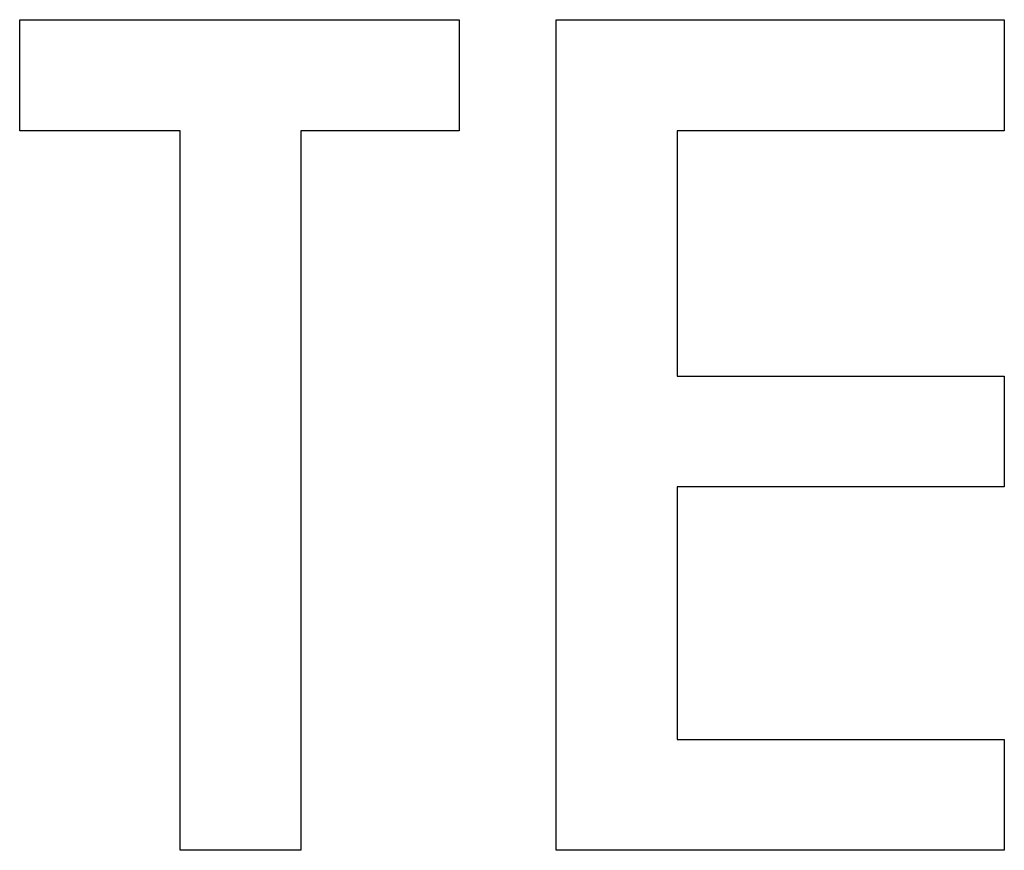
# Model space of a CAD drawing. Extents: x -55 to 3310, y -427 to 1727.
# Tile 43 of 79: x 1016.33 to 1020.69, y 528.89 to 532.57. Entities that reach past the tile are written whole.
import ezdxf

# ---------------------------------------------------------------- set-up
doc = ezdxf.new("R2010")
doc.units = 0
doc.linetypes.add('DURCHGEHEND', pattern=[0])
doc.layers.add('KF_PASSIO_SUB_15_FRONT', color=7, linetype='DURCHGEHEND')

# ---------------------------------------------------------------- blocks, each defined once
blk = doc.blocks.new('KF_PASSIO_SUB_15_FRONT')
at = {"layer": 'KF_PASSIO_SUB_15_FRONT'}
for p, q in [((-213.9511, -389.6883), (-213.9511, -389.1971)), ((-213.9511, -389.1971), (-212.0063, -389.1971)), ((-213.9511, -389.1971), (-212.0063, -389.1971)), ((-213.9511, -389.6883), (-213.9511, -389.1971)), ((-212.0063, -389.1971), (-212.0063, -389.6883)), ((-212.0063, -389.1971), (-212.0063, -389.6883)), ((-211.5767, -392.873), (-211.5767, -389.1971)), ((-211.5767, -389.1971), (-209.5941, -389.1971)), ((-211.5767, -389.1971), (-209.5941, -389.1971)), ((-211.5767, -392.873), (-211.5767, -389.1971)), ((-209.5941, -389.1971), (-209.5941, -389.6883)), ((-209.5941, -389.1971), (-209.5941, -389.6883)), ((-213.2407, -389.6883), (-213.9511, -389.6883)), ((-213.2407, -389.6883), (-213.9511, -389.6883)), ((-213.2407, -392.873), (-213.2407, -389.6883)), ((-213.2407, -392.873), (-213.2407, -389.6883)), ((-212.0063, -389.6883), (-212.7064, -389.6883)), ((-212.7064, -389.6883), (-212.7064, -392.873)), ((-212.7064, -389.6883), (-212.7064, -392.873)), ((-212.0063, -389.6883), (-212.7064, -389.6883)), ((-209.5941, -389.6883), (-211.0417, -389.6883)), ((-211.0417, -389.6883), (-211.0417, -390.7739)), ((-211.0417, -389.6883), (-211.0417, -390.7739)), ((-209.5941, -389.6883), (-211.0417, -389.6883)), ((-211.0417, -390.7739), (-209.5941, -390.7739)), ((-211.0417, -390.7739), (-209.5941, -390.7739)), ((-209.5941, -390.7739), (-209.5941, -391.2638)), ((-209.5941, -390.7739), (-209.5941, -391.2638)), ((-209.5941, -391.2638), (-211.0417, -391.2638)), ((-211.0417, -391.2638), (-211.0417, -392.3827)), ((-211.0417, -391.2638), (-211.0417, -392.3827)), ((-209.5941, -391.2638), (-211.0417, -391.2638)), ((-211.0417, -392.3827), (-209.5941, -392.3827)), ((-211.0417, -392.3827), (-209.5941, -392.3827)), ((-209.5941, -392.3827), (-209.5941, -392.873)), ((-209.5941, -392.3827), (-209.5941, -392.873)), ((-212.7064, -392.873), (-213.2407, -392.873)), ((-212.7064, -392.873), (-213.2407, -392.873)), ((-209.5941, -392.873), (-211.5767, -392.873)), ((-209.5941, -392.873), (-211.5767, -392.873))]:
    blk.add_line(p, q, dxfattribs=at)

msp = doc.modelspace()

# ---------------------------------------------------------------- block references
at = {"layer": 'KF_PASSIO_SUB_15_FRONT'}
msp.add_blockref('KF_PASSIO_SUB_15_FRONT', (1230.2834, 921.7627), dxfattribs=at)

doc.saveas('drawing.dxf')
